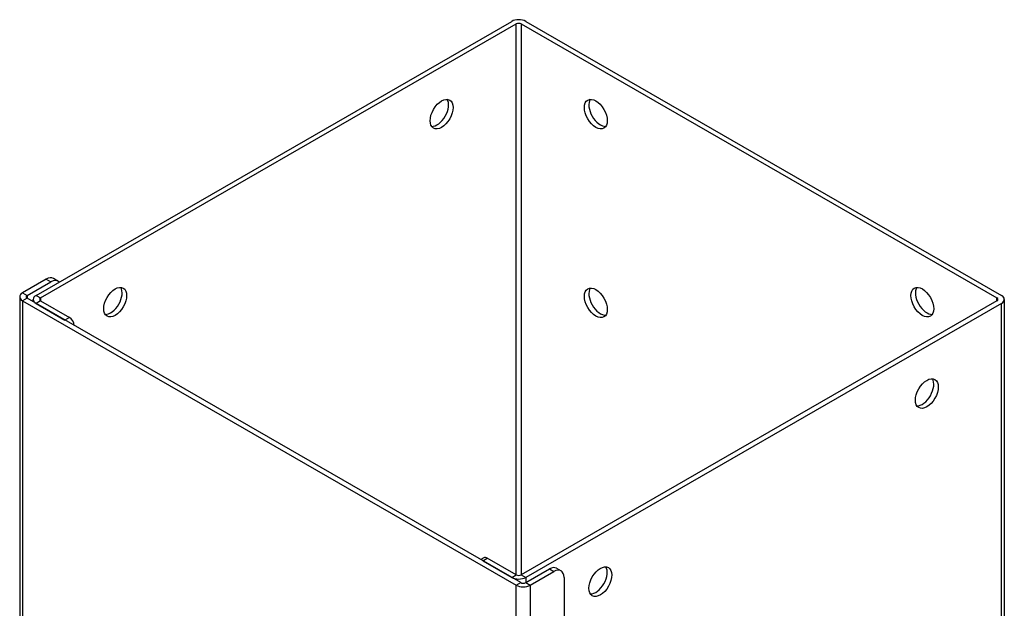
# Model space of a CAD drawing. Header units: inches. Extents: x 0.1 to 89.6, y -11 to 54.9.
# Tile 8 of 8: x 81.1 to 89.6, y 43.6 to 48.7. Entities that reach past the tile are written whole.
import ezdxf

# ---------------------------------------------------------------- set-up
doc = ezdxf.new("R2010")
doc.units = ezdxf.units.IN
doc.header["$MEASUREMENT"] = 0
doc.layers.add('Visible Edges(ANSI)', color=7, linetype='Continuous', lineweight=25)
doc.layers.add('Visible Tangent Edges(ANSI)', color=7, linetype='Continuous', lineweight=25)

msp = doc.modelspace()

# ---------------------------------------------------------------- linework, layer by layer
at = {"layer": 'Visible Edges(ANSI)'}
for p, q in [((81.2357, 46.3436), (85.3567, 48.7167)), ((85.4783, 48.7167), (89.5994, 46.3436)), ((81.2746, 46.3212), (85.3956, 48.6943)), ((85.4395, 48.6943), (89.5605, 46.3212)), ((81.3234, 46.4837), (81.119, 46.366)), ((81.1579, 46.3436), (81.3623, 46.4613)), ((81.4247, 46.4674), (81.3858, 46.4898)), ((81.0938, 46.331), (81.0938, 26.7098)), ((81.119, 46.2959), (85.3956, 43.8332)), ((85.4345, 43.8556), (81.1579, 46.3183)), ((81.2105, 46.2881), (81.2105, 46.3086)), ((81.2357, 46.2735), (81.486, 46.1294)), ((81.2746, 46.2959), (81.5249, 46.1518)), ((89.5605, 46.2959), (85.4395, 43.9228)), ((89.5994, 46.2735), (85.4783, 43.9004)), ((89.6246, 46.3086), (89.6246, 26.6874)), ((85.1154, 44.0699), (85.0889, 44.0547)), ((85.1064, 44.0446), (85.3567, 43.9004)), ((85.3956, 43.9228), (85.1453, 44.067)), ((85.4783, 43.8556), (85.6827, 43.9733)), ((85.5172, 43.8332), (85.7216, 43.9509)), ((85.7451, 43.9794), (85.784, 43.957)), ((85.81, 43.8996), (85.81, 40.8031))]:
    msp.add_line(p, q, dxfattribs=at)
for centre, major_axis, ratio, start_param, end_param in [((85.4175, 48.6817), (-0.086, 0), 0.575862, 3.926991, 5.497787), ((85.4175, 48.6817), (-0.031, 0), 0.575862, 3.926991, 5.497787), ((84.7104, 47.9358), (-0.0701, -0.1218), 0.578093, 0.279911, 2.861682), ((86.1246, 47.9358), (-0.0701, 0.1218), 0.578093, 0.279911, 2.861682), ((81.3234, 46.3815), (0.0624, 0.1083), 0.578093, 0, 0.783464), ((81.3623, 46.3591), (0.0624, 0.1083), 0.578093, 6.092291, 7.06665), ((81.882, 46.307), (-0.0701, -0.1218), 0.578093, 0.279911, 2.861682), ((88.9531, 46.307), (-0.0701, 0.1218), 0.578093, 0.279911, 2.861682), ((81.1798, 46.331), (-0.086, 0), 0.575862, 5.497787, 7.068583), ((81.1798, 46.331), (-0.031, 0), 0.575862, 5.497787, 7.068583), ((81.2965, 46.3086), (-0.086, 0), 0.575862, 5.497787, 7.068583), ((86.1246, 46.3007), (-0.0701, 0.1218), 0.578093, 0.279911, 2.861682), ((89.5386, 46.3086), (0.086, 0), 0.575862, 5.497787, 7.068583), ((81.2965, 46.3086), (-0.031, 0), 0.575862, 5.497787, 7.068583), ((89.5386, 46.3086), (0.031, 0), 0.575862, 5.497787, 7.068583), ((81.5249, 46.1027), (-0.0299, 0.052), 0.578093, 4.015906, 5.499721), ((88.9142, 45.515), (-0.0701, -0.1218), 0.578093, 0.279911, 2.861682), ((85.1453, 44.0179), (-0.0299, 0.052), 0.578093, 5.499721, 6.283185), ((85.6827, 43.8711), (0.0624, 0.1083), 0.578093, 0, 0.783464), ((85.7216, 43.8487), (0.0624, 0.1083), 0.578093, 5.495853, 7.06665), ((86.0858, 43.8862), (-0.0701, -0.1218), 0.578093, 0.279911, 2.861682), ((85.4175, 43.9354), (0.086, 0), 0.575862, 3.926991, 5.497787), ((85.4175, 43.9354), (-0.031, 0), 0.575862, 0.785398, 2.356194), ((85.4564, 43.8682), (0.031, 0), 0.575862, 3.926991, 5.497787), ((85.4564, 43.8682), (0.086, 0), 0.575862, 3.926991, 5.497787)]:
    msp.add_ellipse(centre, major_axis=major_axis, ratio=ratio, start_param=start_param, end_param=end_param, dxfattribs=at)
for centre, major_axis in [((84.7493, 47.9134), (0.0701, 0.1218)), ((86.0858, 47.9134), (-0.0701, 0.1218)), ((81.9209, 46.2846), (0.0701, 0.1218)), ((86.0858, 46.2783), (-0.0701, 0.1218)), ((88.9142, 46.2846), (-0.0701, 0.1218)), ((88.9531, 45.4926), (0.0701, 0.1218)), ((86.1246, 43.8638), (0.0701, 0.1218))]:
    msp.add_ellipse(centre, major_axis=major_axis, ratio=0.578093, dxfattribs=at)
at = {"layer": 'Visible Tangent Edges(ANSI)'}
for p, q in [((85.3956, 43.9228), (85.3956, 48.6943)), ((85.4395, 48.6943), (85.4395, 43.9228)), ((81.3234, 46.4837), (81.3623, 46.4613)), ((81.119, 46.366), (81.1579, 46.3436)), ((81.1579, 46.3436), (81.1579, 46.3183)), ((81.2357, 46.3436), (81.2746, 46.3212)), ((81.1579, 46.3183), (81.119, 46.2959)), ((81.119, 46.2959), (81.119, 26.6748)), ((81.2746, 46.2959), (81.2357, 46.2735)), ((81.2746, 46.3212), (81.2746, 46.2959)), ((89.5605, 46.2959), (89.5605, 46.3212)), ((89.5994, 26.6524), (89.5994, 46.2735)), ((81.5249, 46.1518), (81.486, 46.1294)), ((85.1064, 44.0446), (85.1453, 44.067)), ((85.6827, 43.9733), (85.7216, 43.9509)), ((85.3567, 43.9004), (85.3956, 43.9228)), ((85.3956, 43.8332), (85.4345, 43.8556)), ((85.4395, 43.9228), (85.4783, 43.9004)), ((85.4783, 43.9004), (85.4783, 43.8556)), ((85.4783, 43.8556), (85.5172, 43.8332)), ((85.3956, 24.2121), (85.3956, 43.8332)), ((85.5172, 43.8332), (85.5172, 24.2121))]:
    msp.add_line(p, q, dxfattribs=at)

doc.saveas('drawing.dxf')
